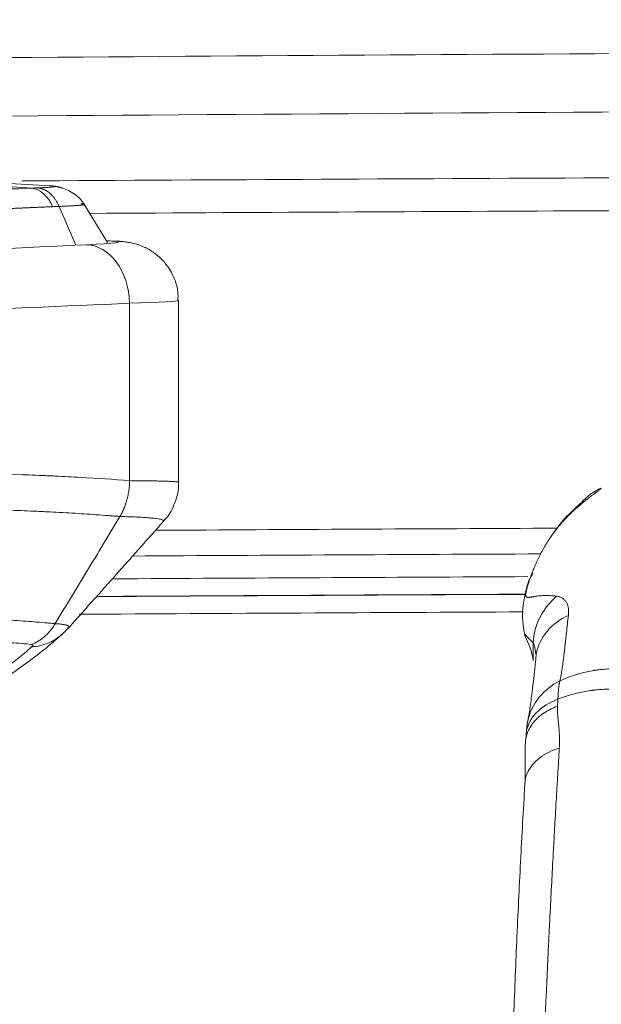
# Model space of a CAD drawing. Header units: millimetres. Extents: x -8 to 594, y 0 to 420.
# Tile 153 of 249: x 212.75 to 217.72, y 322.55 to 330.96. Entities that reach past the tile are written whole.
import ezdxf

# ---------------------------------------------------------------- set-up
doc = ezdxf.new("R2010")
doc.units = ezdxf.units.MM
doc.layers.add('1', color=7, linetype='Continuous', true_color=0xffffff)
doc.styles.add('Calibri', font='txt')
doc.dimstyles.get("Standard").update_dxf_attribs({"dimtxt": 0.18, "dimasz": 0.18, "dimexe": 0.18, "dimexo": 0.0625, "dimgap": 0.09, "dimtad": 0, "dimtih": 1, "dimtoh": 1, "dimdec": 4, "dimzin": 0, "dimdsep": 46, "dimtxsty": 'Standard', "dimcen": 0.09, "dimadec": 0, "dimazin": 0, "dimtfac": 1, "dimtdec": 4, "dimtofl": 0, "dimtmove": 0, "dimatfit": 3, "dimfxl": 0, "dimtolj": 1, "dimtzin": 0, "dimarcsym": 0})

# ---------------------------------------------------------------- blocks, each defined once
blk = doc.blocks.new('_U2')
at = {"layer": '1', "color": 18, "lineweight": 13}
for p, q in [((147.3703, 320.7005), (147.3703, 378.3797)), ((281.8205, 328.5466), (281.8205, 378.3797)), ((147.3703, 376.3797), (189.2994, 376.3797)), ((281.8205, 376.3797), (239.8915, 376.3797))]:
    blk.add_line(p, q, dxfattribs=at)
at = {"layer": '1', "color": 18}
for points in [[(147.3703, 376.3797), (150.8703, 377.3175), (150.8703, 375.4419)], [(281.8205, 376.3797), (278.3206, 375.4419), (278.3205, 377.3175)]]:
    blk.add_solid(points, dxfattribs=at)
at = {"layer": '1', "color": 18, "linetype": 'Continuous', "lineweight": 13, "char_height": 3.5, "attachment_point": 7, "line_spacing_factor": 1.399613, "style": 'Calibri'}
for s, insert in [('\\fCalibri|b0|i0;\\W1.0000;2.7', (190.9849, 373.3826)), ('\\fCalibri|b0|i0;\\W1.0000;LIFT POINT SPAN', (201.1354, 373.3826))]:
    blk.add_mtext(s, dxfattribs=dict(at, insert=insert))

msp = doc.modelspace()

# ---------------------------------------------------------------- linework, layer by layer
at = {"layer": '1', "color": 155, "linetype": 'Continuous', "lineweight": 13}
for p, q in [((212.8559, 329.5191), (211.1662, 329.6348)), ((213.0132, 329.5388), (211.2628, 329.644)), ((213.2353, 329.0304), (213.0909, 329.3627)), ((213.6925, 327.0203), (213.6925, 328.5355)), ((217.1404, 325.6357), (217.1404, 325.4843))]:
    msp.add_line(p, q, dxfattribs=at)
at = {"layer": '1', "color": 155, "linetype": 'Continuous', "lineweight": 18}
for p, q in [((213.5038, 329.0537), (213.3026, 329.3861)), ((214.1109, 327.007), (214.1109, 328.5595)), ((217.7181, 326.9553), (217.7127, 326.9534))]:
    msp.add_line(p, q, dxfattribs=at)
at = {"layer": '1', "color": 155, "linetype": 'Continuous', "lineweight": 13}
for centre, major_axis, ratio, start_param, end_param in [((212.8436, 329.2029), (0.0141, -0.3172), 0.71024, 2.059125, 3.024328), ((206.8316, 329.0608), (9, 0.191), 0.02618, 5.026127, 5.517195), ((212.6003, 329.038), (1, 0.0212), 0.02618, 5.517195, 6.569312), ((213.332, 328.5355), (-0.0242, 0.4994), 0.720675, 4.677471, 6.245418), ((206.8422, 328.5611), (9.5, 0.191), 0.024803, 5.026184, 5.517252), ((212.6109, 328.5383), (1.5, 0.0212), 0.017458, 5.517504, 6.282738), ((217.8139, 326.3232), (0.4024, -0.3749), 0.878947, 2.967886, 3.141361), ((217.6764, 325.6357), (0.4093, 0.3674), 0.945555, 1.541203, 2.382232), ((217.7097, 325.4481), (0.5462, -0.0646), 0.859264, 2.182353, 3.085056), ((217.632, 324.8518), (0.5408, -0.1004), 0.933813, 2.241771, 3.113344), ((217.6276, 324.8103), (0.5487, -0.0378), 0.701105, 2.143544, 3.064794)]:
    msp.add_ellipse(centre, major_axis=major_axis, ratio=ratio, start_param=start_param, end_param=end_param, dxfattribs=at)
at = {"layer": '1', "color": 155, "linetype": 'Continuous', "lineweight": 18}
for centre, major_axis, ratio, start_param, end_param in [((212.9944, 329.2218), (0.0244, 0.3166), 0.959277, 6.137769, 6.301642), ((202.3789, 328.7423), (11.6563, 0.2474), 0.02618, 0.286126, 0.305372), ((213.5701, 328.5661), (-0.0337, -0.4989), 0.959012, 3.129349, 3.234103), ((217.8139, 326.3232), (0.4024, -0.3749), 0.878947, 3.141361, 3.169775)]:
    msp.add_ellipse(centre, major_axis=major_axis, ratio=ratio, start_param=start_param, end_param=end_param, dxfattribs=at)
at = {"layer": '1', "color": 155, "linetype": 'Continuous', "lineweight": 13}
for points, knots in [([(210.891, 330.6196), (213.2223, 330.639), (215.5536, 330.6551), (220.8053, 330.6852), (223.7258, 330.6977), (226.6462, 330.7066)], [0, 0, 0, 0, 0.443913, 0.443913, 1, 1, 1, 1]), ([(212.7737, 329.58), (214.4795, 329.5906), (216.1854, 329.5996), (220.6898, 329.6193), (223.4885, 329.6275), (226.2871, 329.6325)], [0, 0, 0, 0, 0.378701, 0.378701, 1, 1, 1, 1]), ([(212.8559, 329.5191), (212.7089, 329.5125), (212.3991, 329.499), (211.9076, 329.4791), (211.56, 329.4658), (211.3863, 329.4593)], [0, 0, 0, 0, 0.332072, 0.673997, 1, 1, 1, 1]), ([(213.0359, 329.3606), (213.0247, 329.3601), (213.0025, 329.3591), (212.9691, 329.3576), (212.9358, 329.3562), (212.9028, 329.3547), (212.8699, 329.3533), (212.8371, 329.3519), (212.8046, 329.3505), (212.7722, 329.3491), (212.7401, 329.3477), (212.7081, 329.3463), (212.6763, 329.345), (212.6448, 329.3437), (212.6135, 329.3424), (212.5824, 329.3411), (212.5515, 329.3398), (212.5209, 329.3385), (212.4904, 329.3373), (212.4603, 329.336), (212.4304, 329.3348), (212.4007, 329.3336), (212.3713, 329.3324), (212.3421, 329.3312), (212.2989, 329.3295), (212.2415, 329.3272), (212.1696, 329.3243), (212.0975, 329.3214), (212.0255, 329.3186), (211.9534, 329.3158), (211.8813, 329.313), (211.8092, 329.3102), (211.7372, 329.3075), (211.6652, 329.3048), (211.5933, 329.302), (211.5452, 329.3002), (211.5212, 329.2993)], [0, 0, 0, 0, 0.024391, 0.04854, 0.072447, 0.096111, 0.119534, 0.142714, 0.165651, 0.188347, 0.2108, 0.233011, 0.25498, 0.276706, 0.298191, 0.319433, 0.340433, 0.361191, 0.381706, 0.40198, 0.422011, 0.4418, 0.461347, 0.480652, 0.499715, 0.546863, 0.593679, 0.64016, 0.686308, 0.732122, 0.777602, 0.822749, 0.867562, 0.912041, 0.956187, 1, 1, 1, 1]), ([(213.2766, 329.3859), (213.2778, 329.3858), (213.2801, 329.3856), (213.2834, 329.3853), (213.2865, 329.3849), (213.2893, 329.3845), (213.292, 329.3842), (213.2944, 329.3838), (213.2966, 329.3835), (213.2986, 329.3831), (213.3004, 329.3827), (213.3019, 329.3823), (213.3032, 329.3819), (213.3043, 329.3816), (213.3051, 329.3812), (213.3057, 329.3808), (213.3061, 329.3804), (213.3062, 329.38), (213.306, 329.3796), (213.3056, 329.3792), (213.3049, 329.3787), (213.304, 329.3783), (213.3028, 329.3779), (213.3013, 329.3775), (213.2995, 329.377), (213.2975, 329.3766), (213.2952, 329.3762), (213.2927, 329.3757), (213.2898, 329.3753), (213.2867, 329.3749), (213.282, 329.3743), (213.2755, 329.3735), (213.2665, 329.3726), (213.2564, 329.3717), (213.2454, 329.3708), (213.2334, 329.3699), (213.2206, 329.369), (213.2069, 329.3682), (213.1924, 329.3673), (213.1771, 329.3665), (213.1612, 329.3657), (213.1445, 329.3649), (213.1273, 329.3641), (213.1095, 329.3634), (213.0971, 329.3629), (213.0909, 329.3627)], [0, 0, 0, 0, 0.016202, 0.032478, 0.048829, 0.065254, 0.081754, 0.098329, 0.114978, 0.131701, 0.148499, 0.165372, 0.182319, 0.19934, 0.216435, 0.233605, 0.250849, 0.268167, 0.28556, 0.303026, 0.320567, 0.338182, 0.355871, 0.373634, 0.391471, 0.409381, 0.427366, 0.445425, 0.463557, 0.481763, 0.500043, 0.537888, 0.575405, 0.612596, 0.649459, 0.685993, 0.7222, 0.758078, 0.793627, 0.828847, 0.863738, 0.898299, 0.932529, 0.96643, 1, 1, 1, 1]), ([(226.2766, 329.352), (223.4782, 329.347), (220.6799, 329.3387), (216.3724, 329.3199), (214.8633, 329.3121), (213.3542, 329.303)], [0, 0, 0, 0, 0.649654, 0.649654, 1, 1, 1, 1]), ([(209.7791, 327.0203), (209.9641, 327.0309), (210.147, 327.0403), (210.3732, 327.0505), (210.4183, 327.0525), (210.4857, 327.0553), (210.5082, 327.0562), (210.553, 327.058), (210.6649, 327.0624), (210.7757, 327.0662), (211.0397, 327.0745), (211.2129, 327.0787), (211.554, 327.0842), (211.7218, 327.0856), (212.0519, 327.0856), (212.2134, 327.0842), (212.5293, 327.0787), (212.6837, 327.0745), (212.8723, 327.0676), (212.9098, 327.0661), (212.9657, 327.0638), (212.9843, 327.063), (213.0214, 327.0614), (213.1137, 327.0572), (213.2043, 327.0525), (213.4188, 327.0403), (213.5577, 327.0309), (213.6925, 327.0203)], [0, 0, 0, 0, 0.125, 0.125, 0.15625, 0.15625, 0.171875, 0.171875, 0.1875, 0.25, 0.25, 0.375, 0.375, 0.5, 0.5, 0.625, 0.625, 0.75, 0.75, 0.78125, 0.78125, 0.796875, 0.796875, 0.8125, 0.875, 0.875, 1, 1, 1, 1]), ([(213.6926, 327.0203), (213.7155, 327.0201), (213.7377, 327.0199), (213.7643, 327.0196), (213.7696, 327.0196), (213.7801, 327.0195), (213.7955, 327.0194), (213.8105, 327.0192), (213.8397, 327.0189), (213.8767, 327.0185), (213.9266, 327.0176), (213.9562, 327.017), (213.984, 327.0162), (213.9969, 327.0158), (214.0119, 327.0153), (214.0148, 327.0152), (214.0191, 327.015), (214.0205, 327.015), (214.0233, 327.0149), (214.0303, 327.0146), (214.0368, 327.0143), (214.0517, 327.0136), (214.0606, 327.0132), (214.0704, 327.0126), (214.0723, 327.0125), (214.0759, 327.0122), (214.0812, 327.0119), (214.0858, 327.0115), (214.0943, 327.0108), (214.1034, 327.0098), (214.1083, 327.0087), (214.1103, 327.0079), (214.1107, 327.0076), (214.1109, 327.0072), (214.1109, 327.0071), (214.1109, 327.0071)], [0, 0, 0, 0, 0.086112, 0.086112, 0.10764, 0.10764, 0.129168, 0.172224, 0.172224, 0.258337, 0.344449, 0.430561, 0.430561, 0.516673, 0.516673, 0.538202, 0.538202, 0.548966, 0.548966, 0.55973, 0.602786, 0.602786, 0.688898, 0.688898, 0.710426, 0.710426, 0.731954, 0.77501, 0.77501, 0.861122, 0.947235, 0.947235, 0.990291, 0.990291, 1, 1, 1, 1]), ([(213.611, 326.7144), (213.61, 326.7144), (213.6089, 326.7145), (213.6069, 326.7147), (213.6038, 326.7149), (213.5965, 326.7155), (213.5819, 326.7167), (213.5527, 326.719), (213.494, 326.7236), (213.443, 326.7273), (213.3404, 326.7345), (213.2016, 326.7435), (213.0586, 326.7512), (212.968, 326.7556), (212.9499, 326.7564), (212.9134, 326.7581), (212.895, 326.7589), (212.84, 326.7613), (212.803, 326.7628), (212.6172, 326.7698), (212.465, 326.7741), (212.1537, 326.7798), (211.9946, 326.7813), (211.6693, 326.7813), (211.504, 326.7798), (211.1679, 326.7741), (210.9972, 326.7698), (210.7371, 326.7614), (210.6498, 326.7582), (210.5397, 326.7538), (210.5177, 326.7529), (210.4735, 326.7511), (210.4071, 326.7483), (210.3404, 326.7453), (210.2068, 326.739), (210.1171, 326.7345), (209.9819, 326.7273), (209.9142, 326.7236), (209.8348, 326.719), (209.795, 326.7167), (209.7751, 326.7155), (209.7651, 326.7149), (209.7608, 326.7147), (209.758, 326.7145), (209.7566, 326.7144), (209.7551, 326.7144)], [0, 0, 0, 0, 0.000977, 0.000977, 0.001953, 0.003906, 0.007813, 0.015625, 0.03125, 0.0625, 0.0625, 0.125, 0.1875, 0.1875, 0.203125, 0.203125, 0.21875, 0.21875, 0.25, 0.25, 0.375, 0.375, 0.5, 0.5, 0.625, 0.625, 0.75, 0.75, 0.8125, 0.8125, 0.828125, 0.828125, 0.84375, 0.875, 0.875, 0.9375, 0.9375, 0.96875, 0.984375, 0.992188, 0.996094, 0.998047, 0.999023, 0.999023, 1, 1, 1, 1]), ([(213.9839, 326.6737), (213.9842, 326.6741), (213.9845, 326.6745), (213.9848, 326.6751), (213.9849, 326.6753), (213.985, 326.6757), (213.9852, 326.6763), (213.9853, 326.6777), (213.9849, 326.6788), (213.9832, 326.6811), (213.979, 326.684), (213.971, 326.6868), (213.9635, 326.6888), (213.9607, 326.6895), (213.9562, 326.6905), (213.9547, 326.6908), (213.9515, 326.6915), (213.9498, 326.6918), (213.9411, 326.6935), (213.9332, 326.6948), (213.9199, 326.6967), (213.9152, 326.6973), (213.9054, 326.6985), (213.9003, 326.6991), (213.8843, 326.7008), (213.8727, 326.7019), (213.8479, 326.704), (213.8213, 326.7059), (213.7914, 326.7076), (213.7599, 326.7092), (213.7432, 326.7099), (213.717, 326.7109), (213.708, 326.7112), (213.6942, 326.7117), (213.6896, 326.7118), (213.6802, 326.7121), (213.6659, 326.7126), (213.6464, 326.7132), (213.6288, 326.7136), (213.6199, 326.7139), (213.6154, 326.714), (213.6131, 326.7141), (213.612, 326.7141), (213.6115, 326.7141), (213.6112, 326.7141), (213.611, 326.7141), (213.6109, 326.7141)], [0, 0, 0, 0, 0.020168, 0.020168, 0.030375, 0.030375, 0.040581, 0.060995, 0.101821, 0.101821, 0.183474, 0.265126, 0.265126, 0.305952, 0.305952, 0.326366, 0.326366, 0.346779, 0.346779, 0.428431, 0.428431, 0.469258, 0.469258, 0.510084, 0.510084, 0.591737, 0.591737, 0.673389, 0.755042, 0.755042, 0.836695, 0.836695, 0.877521, 0.877521, 0.897934, 0.897934, 0.918347, 0.959174, 0.979587, 0.989793, 0.994897, 0.997448, 0.998724, 0.999362, 0.999362, 1, 1, 1, 1]), ([(209.5924, 325.7989), (209.593, 325.7989), (209.5937, 325.7989), (209.595, 325.799), (209.5969, 325.7992), (209.6014, 325.7995), (209.6103, 325.8001), (209.6282, 325.8013), (209.664, 325.8036), (209.7354, 325.8082), (209.7963, 325.812), (209.9177, 325.8192), (209.9982, 325.8237), (210.238, 325.8361), (210.396, 325.843), (210.6299, 325.8513), (210.7074, 325.8537), (210.794, 325.856), (210.8036, 325.8563), (210.8228, 325.8568), (210.8324, 325.857), (210.8612, 325.8577), (210.9186, 325.8591), (210.9756, 325.8603), (211.0891, 325.8624), (211.239, 325.8644), (211.4597, 325.8655), (211.6764, 325.8644), (211.818, 325.8623), (211.9232, 325.8603), (211.9581, 325.8595), (212.0275, 325.8578), (212.062, 325.8568), (212.1648, 325.8537), (212.2324, 325.8513), (212.4327, 325.843), (212.5628, 325.8361), (212.7524, 325.8237), (212.8148, 325.8192), (212.9069, 325.812), (212.9527, 325.8082), (213.0055, 325.8036), (213.0317, 325.8013), (213.0448, 325.8001), (213.0513, 325.7995), (213.0546, 325.7992), (213.056, 325.799), (213.0569, 325.7989), (213.0574, 325.7989), (213.0578, 325.7989)], [0, 0, 0, 0, 0.000488, 0.000488, 0.000977, 0.001953, 0.003906, 0.007812, 0.015625, 0.03125, 0.0625, 0.0625, 0.125, 0.125, 0.25, 0.25, 0.3125, 0.3125, 0.320312, 0.320312, 0.328125, 0.328125, 0.34375, 0.375, 0.375, 0.4375, 0.5, 0.5625, 0.625, 0.625, 0.65625, 0.65625, 0.6875, 0.6875, 0.75, 0.75, 0.875, 0.875, 0.9375, 0.9375, 0.96875, 0.984375, 0.992188, 0.996094, 0.998047, 0.999023, 0.999512, 0.999512, 1, 1, 1, 1]), ([(213.0579, 325.7989), (213.058, 325.7989), (213.0581, 325.7989), (213.0583, 325.7989), (213.0586, 325.7989), (213.0593, 325.7988), (213.0607, 325.7987), (213.0634, 325.7986), (213.0689, 325.7982), (213.0734, 325.7979), (213.0823, 325.7973), (213.088, 325.7968), (213.1042, 325.7952), (213.1141, 325.7939), (213.1241, 325.7923), (213.1252, 325.7922), (213.1274, 325.7918), (213.1284, 325.7916), (213.1316, 325.791), (213.1336, 325.7906), (213.1395, 325.7895), (213.1467, 325.7878), (213.1529, 325.786), (213.1585, 325.7841), (213.161, 325.7831), (213.1643, 325.7816), (213.1654, 325.7811), (213.1673, 325.7801), (213.1682, 325.7796), (213.1707, 325.7779), (213.172, 325.7768), (213.1752, 325.7735), (213.1761, 325.7711), (213.1758, 325.7674), (213.1754, 325.7662), (213.1745, 325.7645), (213.1743, 325.7642), (213.1739, 325.7636), (213.1734, 325.7628), (213.1728, 325.7621), (213.1724, 325.7617)], [0, 0, 0, 0, 0.001131, 0.001131, 0.002261, 0.004522, 0.009044, 0.018088, 0.036177, 0.072354, 0.072354, 0.144707, 0.144707, 0.289415, 0.289415, 0.307503, 0.307503, 0.325591, 0.325591, 0.361768, 0.361768, 0.434122, 0.506476, 0.506476, 0.578829, 0.578829, 0.615006, 0.615006, 0.651183, 0.651183, 0.723537, 0.723537, 0.868244, 0.868244, 0.940598, 0.940598, 0.958686, 0.958686, 0.976774, 1, 1, 1, 1]), ([(212.8547, 325.6213), (212.7975, 325.6267), (212.6813, 325.6369), (212.5616, 325.6457), (212.3794, 325.6579), (212.2546, 325.6647), (212.0622, 325.6729), (211.9972, 325.6752), (211.8984, 325.6783), (211.8653, 325.6792), (211.7986, 325.681), (211.7651, 325.6817), (211.5967, 325.6851), (211.3218, 325.6879), (211.0363, 325.6852), (210.8545, 325.6818), (210.7998, 325.6807), (210.7446, 325.6793), (210.7077, 325.6784), (210.6893, 325.6779), (210.5968, 325.6754), (210.5223, 325.673), (210.2975, 325.6649), (210.1457, 325.6581), (209.9151, 325.6459), (209.7605, 325.6372), (209.6039, 325.627), (209.5251, 325.6216)], [0, 0, 0, 0, 0.0625, 0.125, 0.125, 0.25, 0.25, 0.3125, 0.3125, 0.34375, 0.34375, 0.375, 0.375, 0.5, 0.625, 0.625, 0.65625, 0.671875, 0.671875, 0.6875, 0.6875, 0.75, 0.75, 0.875, 0.875, 0.9375, 1, 1, 1, 1]), ([(211.5505, 324.7767), (211.6214, 324.8114), (211.7591, 324.8807), (211.9535, 324.9845), (212.0749, 325.0536), (212.1629, 325.1054), (212.1918, 325.1227), (212.2343, 325.1485), (212.2483, 325.1572), (212.2761, 325.1744), (212.2899, 325.183), (212.358, 325.226), (212.4104, 325.2603), (212.4858, 325.3117), (212.5104, 325.3288), (212.5465, 325.3544), (212.5584, 325.363), (212.5819, 325.38), (212.5936, 325.3885), (212.651, 325.4311), (212.7385, 325.4989), (212.8171, 325.5662), (212.8542, 325.5997)], [0, 0, 0, 0, 0.125, 0.25, 0.375, 0.375, 0.4375, 0.4375, 0.46875, 0.46875, 0.5, 0.5, 0.625, 0.625, 0.6875, 0.6875, 0.71875, 0.71875, 0.75, 0.75, 0.875, 1, 1, 1, 1]), ([(212.8531, 325.5997), (212.8561, 325.6018), (212.8591, 325.604), (212.8625, 325.6065), (212.8629, 325.6067), (212.8637, 325.6073), (212.864, 325.6075), (212.865, 325.6083), (212.8656, 325.6089), (212.8663, 325.6097), (212.8665, 325.6099), (212.8669, 325.6104), (212.8671, 325.6107), (212.8676, 325.6114), (212.8681, 325.6124), (212.8682, 325.6134), (212.8682, 325.6143), (212.8681, 325.6148), (212.8678, 325.6154), (212.8677, 325.6157), (212.8674, 325.6161), (212.8672, 325.6163), (212.8666, 325.6169), (212.8662, 325.6173), (212.865, 325.618), (212.8644, 325.6184), (212.8632, 325.6189), (212.8628, 325.6191), (212.862, 325.6194), (212.8615, 325.6195), (212.8601, 325.62), (212.8591, 325.6202), (212.8569, 325.6207), (212.8557, 325.621), (212.8545, 325.6212)], [0, 0, 0, 0, 0.25, 0.25, 0.28125, 0.28125, 0.3125, 0.3125, 0.375, 0.375, 0.40625, 0.40625, 0.4375, 0.4375, 0.5, 0.5625, 0.5625, 0.625, 0.625, 0.65625, 0.65625, 0.6875, 0.6875, 0.75, 0.75, 0.8125, 0.8125, 0.84375, 0.84375, 0.875, 0.875, 0.9375, 0.9375, 1, 1, 1, 1]), ([(217.3692, 325.3097), (217.3697, 325.3122), (217.3704, 325.3159), (217.3712, 325.3198), (217.3715, 325.3214), (217.3715, 325.3218), (217.3716, 325.3219), (217.3716, 325.322), (217.3716, 325.3222), (217.3717, 325.3224), (217.3718, 325.3231), (217.3719, 325.3237), (217.372, 325.3243)], [0, 0, 0, 0, 0.5, 0.75, 0.8125, 0.828125, 0.828125, 0.84375, 0.84375, 0.875, 0.875, 1, 1, 1, 1]), ([(217.3484, 325.0937), (217.3488, 325.0995), (217.3491, 325.1052), (217.3505, 325.1254), (217.3515, 325.1397), (217.3525, 325.1541)], [0, 0, 0, 0, 0.284785, 0.284785, 1, 1, 1, 1]), ([(217.3641, 324.7359), (217.3046, 324.7175), (217.2458, 324.6898), (217.1481, 324.6162), (217.1099, 324.5702), (217.0783, 324.4942), (217.0723, 324.4671), (217.0709, 324.4401)], [0, 0, 0, 0, 0.396412, 0.396412, 0.792825, 0.792825, 1, 1, 1, 1])]:
    msp.add_open_spline(points, degree=3, knots=knots, dxfattribs=at)
for points in [[(226.6477, 330.2073), (221.5057, 330.1916), (216.3637, 330.165), (211.2218, 330.123)], [(213.9134, 326.5964), (215.0596, 326.6031), (216.2058, 326.609), (217.352, 326.6142)], [(217.2055, 326.3948), (216.0429, 326.3894), (214.8803, 326.3834), (213.7177, 326.3766)], [(213.5444, 326.1818), (214.7279, 326.1888), (215.9114, 326.195), (217.0949, 326.2005)], [(213.4099, 326.0299), (214.6314, 326.0371), (215.853, 326.0436), (217.0745, 326.0493)], [(217.0745, 326.0505), (215.8531, 326.0448), (214.6317, 326.0384), (213.4103, 326.0311)], [(217.0577, 325.8993), (215.7927, 325.8934), (214.5277, 325.8867), (213.2627, 325.8791)]]:
    msp.add_open_spline(points, degree=3, dxfattribs=at)
at = {"layer": '1', "color": 155, "linetype": 'Continuous', "lineweight": 18}
for points, degree in [([(212.9102, 329.5213), (212.9008, 329.521), (212.8823, 329.5203), (212.8646, 329.5195), (212.8559, 329.5191)], 3), ([(213.0335, 329.5368), (213.0411, 329.5359), (213.0516, 329.5342), (213.0525, 329.5315), (213.0382, 329.5288), (213.0093, 329.5261), (212.9667, 329.5236), (212.9302, 329.522), (212.9102, 329.5213)], 3), ([(213.0132, 329.5388), (213.0154, 329.5386), (213.0198, 329.5382), (213.0266, 329.5376), (213.0312, 329.5371), (213.0335, 329.5368)], 3), ([(213.0501, 329.5355), (213.0186, 329.5384)], 1), ([(213.0909, 329.3627), (213.0814, 329.3624), (213.0627, 329.3617), (213.0447, 329.361), (213.0359, 329.3606)], 3), ([(213.6925, 327.0203), (213.6925, 327.0203), (213.6926, 327.0203), (213.6926, 327.0203)], 3), ([(213.6109, 326.7142), (213.0579, 325.7989)], 1), ([(213.1662, 325.7553), (213.9942, 326.6854)], 1), ([(217.4027, 326.6884), (217.3211, 326.5908), (217.2611, 326.4947)], 2), ([(217.1364, 326.2327), (217.1317, 326.2182), (217.1275, 326.2038)], 2), ([(212.8547, 325.6213), (212.9327, 325.6487), (213.0054, 325.7122), (213.0578, 325.7989)], 3), ([(217.07, 325.7085), (217.0681, 325.7167), (217.0664, 325.7245), (217.0647, 325.7317)], 3), ([(217.0666, 325.7122), (217.072, 325.6904)], 1), ([(217.0941, 324.9663), (217.0872, 324.9313), (217.0825, 324.8774)], 2), ([(217.0825, 324.8774), (217.0785, 324.8196)], 1)]:
    msp.add_open_spline(points, degree=degree, dxfattribs=at)
at = {"layer": '1', "color": 155, "linetype": 'Continuous', "lineweight": 13}
msp.add_rational_spline([(213.0909, 329.3627), (213.0516, 329.4554), (212.9863, 329.5127), (212.9102, 329.5213)], [1.06117473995, 0.979608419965, 0.979608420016, 1.0611747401], degree=3, dxfattribs=at)
at = {"layer": '1', "color": 155, "linetype": 'Continuous', "lineweight": 18}
for points, weights, degree in [([(213.1167, 329.5201), (213.0896, 329.5298), (213.0617, 329.5353), (213.0335, 329.5368)], [1.0108866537, 1.02091532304, 1.03787271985, 1.06175884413], 3), ([(217.3484, 325.0937), (217.088, 324.9979), (217.0749, 324.7892)], [1, 0.866611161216, 0.976223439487], 2)]:
    msp.add_rational_spline(points, weights, degree=degree, dxfattribs=at)
for points, knots in [([(213.3071, 329.3785), (213.2975, 329.3947), (213.2745, 329.4252), (213.2287, 329.4661), (213.1738, 329.4993), (213.1328, 329.5152), (213.1114, 329.5217)], [0, 0, 0, 0, 0.255599, 0.509562, 0.758744, 1, 1, 1, 1]), ([(214.1043, 328.5587), (214.1072, 328.5843), (214.1089, 328.6616), (214.0667, 328.7795), (213.9921, 328.8913), (213.9064, 328.9678), (213.8219, 329.0164), (213.748, 329.0429), (213.6935, 329.0549), (213.6511, 329.0611), (213.625, 329.0634), (213.6076, 329.0647), (213.6038, 329.0649)], [0, 0, 0, 0, 0.08341, 0.257087, 0.401664, 0.526853, 0.635223, 0.727081, 0.798002, 0.864753, 0.970005, 1, 1, 1, 1]), ([(213.6926, 327.0203), (213.6927, 327.0202), (213.6927, 327.0201), (213.6928, 327.0199), (213.6928, 327.0198), (213.6929, 327.0195), (213.6929, 327.0193), (213.693, 327.0187), (213.693, 327.0182), (213.6931, 327.0169), (213.6931, 327.0161), (213.6932, 327.0135), (213.6931, 327.0118), (213.6931, 327.0083), (213.693, 327.0066), (213.6929, 327.0031), (213.6929, 327.0014), (213.6926, 326.9963), (213.6925, 326.9928), (213.692, 326.9859), (213.6918, 326.9825), (213.6909, 326.9722), (213.6903, 326.9653), (213.6887, 326.9516), (213.6879, 326.9448), (213.6859, 326.9312), (213.6848, 326.9244), (213.6831, 326.9143), (213.6824, 326.911), (213.6812, 326.9042), (213.6805, 326.9009), (213.677, 326.8842), (213.6739, 326.871), (213.6668, 326.8449), (213.6629, 326.8321), (213.6544, 326.8071), (213.6452, 326.7826), (213.6346, 326.7592), (213.6233, 326.7363), (213.6173, 326.7251), (213.6109, 326.7142)], [0, 0, 0, 0, 0.000977, 0.000977, 0.001953, 0.001953, 0.003906, 0.003906, 0.007813, 0.007813, 0.015625, 0.015625, 0.03125, 0.03125, 0.046875, 0.046875, 0.0625, 0.0625, 0.09375, 0.09375, 0.125, 0.125, 0.1875, 0.1875, 0.25, 0.25, 0.3125, 0.3125, 0.34375, 0.34375, 0.375, 0.375, 0.5, 0.5, 0.625, 0.625, 0.75, 0.875, 0.875, 1, 1, 1, 1]), ([(213.9795, 326.6744), (213.9878, 326.6816), (214.034, 326.7244), (214.0836, 326.8337), (214.1177, 326.944), (214.1096, 327.0023), (214.1089, 327.0068)], [0, 0, 0, 0, 0.089677, 0.517207, 0.962765, 1, 1, 1, 1]), ([(217.4746, 326.7537), (217.4843, 326.7628), (217.5033, 326.7802), (217.5307, 326.8042), (217.5569, 326.8262), (217.5816, 326.8463), (217.6048, 326.8647), (217.6192, 326.8758), (217.6296, 326.8837), (217.633, 326.8862), (217.6371, 326.8893), (217.6379, 326.89), (217.6396, 326.8912), (217.642, 326.893), (217.6507, 326.8996), (217.6639, 326.9094), (217.6793, 326.9209), (217.6923, 326.9306), (217.703, 326.9388), (217.7113, 326.9454), (217.7151, 326.9487), (217.7168, 326.9503), (217.7169, 326.9505), (217.7173, 326.9508), (217.7178, 326.9513), (217.7188, 326.9524), (217.7194, 326.9531), (217.7203, 326.9544), (217.7207, 326.9556), (217.7193, 326.9556), (217.7181, 326.9553)], [0, 0, 0, 0, 0.0625, 0.125, 0.1875, 0.25, 0.3125, 0.375, 0.375, 0.40625, 0.40625, 0.414063, 0.414063, 0.421875, 0.4375, 0.5, 0.5625, 0.625, 0.6875, 0.75, 0.8125, 0.8125, 0.820313, 0.820313, 0.828125, 0.84375, 0.875, 0.875, 0.9375, 1, 1, 1, 1]), ([(217.7126, 326.9534), (217.6781, 326.9361), (217.6208, 326.8998), (217.5708, 326.8532), (217.5506, 326.831)], [0, 0, 0, 0, 0.556629, 1, 1, 1, 1]), ([(217.5692, 326.8491), (217.5693, 326.8491), (217.5641, 326.8441), (217.5213, 326.807), (217.464, 326.7505), (217.4116, 326.6982)], [0, 0, 0, 0, 0.163559, 0.428133, 1, 1, 1, 1]), ([(217.3413, 326.0334), (217.3183, 326.0363), (217.2967, 326.038), (217.2664, 326.039), (217.2567, 326.0392), (217.2379, 326.039), (217.2289, 326.0387), (217.2115, 326.0378), (217.2032, 326.0372), (217.1872, 326.0357), (217.1796, 326.0348), (217.1652, 326.0329), (217.1583, 326.0318), (217.1486, 326.0303), (217.1423, 326.0292), (217.1335, 326.0277), (217.1252, 326.0262), (217.1176, 326.0249), (217.1106, 326.0238), (217.1042, 326.0231), (217.1003, 326.0229), (217.0976, 326.0229), (217.0963, 326.0229), (217.0951, 326.023), (217.0942, 326.023), (217.0938, 326.0231), (217.0919, 326.0233), (217.0889, 326.0239), (217.0865, 326.025), (217.0832, 326.0271), (217.0814, 326.0291), (217.0796, 326.0334), (217.0789, 326.0358), (217.0783, 326.0392), (217.0782, 326.041), (217.0781, 326.0418), (217.0781, 326.0424), (217.078, 326.0449), (217.078, 326.0478), (217.0783, 326.0533), (217.0786, 326.0563), (217.0795, 326.0629), (217.08, 326.0665), (217.0811, 326.0722), (217.0815, 326.0746), (217.082, 326.0772), (217.0823, 326.0782), (217.0824, 326.0787), (217.0827, 326.0803), (217.0838, 326.0856), (217.0852, 326.0914), (217.0876, 326.1009), (217.0889, 326.106), (217.0917, 326.1165), (217.0933, 326.1219), (217.0966, 326.1333), (217.0984, 326.1391), (217.1041, 326.1573), (217.1083, 326.1701), (217.1141, 326.1869), (217.1153, 326.1902), (217.1177, 326.1971), (217.1214, 326.2074), (217.128, 326.2249), (217.1364, 326.2465), (217.1453, 326.2685), (217.1548, 326.2909), (217.1648, 326.3135), (217.1754, 326.3363), (217.1865, 326.3592), (217.198, 326.3822), (217.2061, 326.3976), (217.2185, 326.4207), (217.2271, 326.436), (217.2449, 326.4667), (217.2542, 326.482), (217.2735, 326.5123), (217.2834, 326.5275), (217.3041, 326.5574), (217.3147, 326.5723), (217.3313, 326.5944), (217.3397, 326.6053), (217.3483, 326.6162), (217.3541, 326.6235), (217.357, 326.6271), (217.3716, 326.645), (217.3837, 326.6592), (217.4085, 326.687), (217.4212, 326.7007), (217.4474, 326.7276), (217.4608, 326.7408), (217.4746, 326.7537)], [0, 0, 0, 0, 0.0625, 0.0625, 0.09375, 0.09375, 0.125, 0.125, 0.15625, 0.15625, 0.1875, 0.1875, 0.21875, 0.21875, 0.234375, 0.25, 0.265625, 0.28125, 0.296875, 0.3125, 0.328125, 0.328125, 0.335937, 0.339844, 0.339844, 0.34375, 0.34375, 0.359375, 0.375, 0.375, 0.40625, 0.40625, 0.421875, 0.429687, 0.433594, 0.435547, 0.435547, 0.4375, 0.453125, 0.453125, 0.46875, 0.46875, 0.484375, 0.484375, 0.492187, 0.494141, 0.494141, 0.496094, 0.496094, 0.5, 0.515625, 0.515625, 0.53125, 0.53125, 0.546875, 0.546875, 0.5625, 0.5625, 0.59375, 0.59375, 0.601562, 0.601562, 0.609375, 0.625, 0.640625, 0.65625, 0.671875, 0.6875, 0.703125, 0.71875, 0.734375, 0.75, 0.75, 0.78125, 0.78125, 0.8125, 0.8125, 0.84375, 0.84375, 0.875, 0.875, 0.890625, 0.898437, 0.898437, 0.90625, 0.90625, 0.9375, 0.9375, 0.96875, 0.96875, 1, 1, 1, 1]), ([(217.0647, 325.7317), (217.0465, 325.8117), (217.0461, 325.8869), (217.0592, 325.987), (217.0654, 326.0183), (217.0775, 326.0758), (217.0834, 326.102), (217.0986, 326.1569), (217.1091, 326.184), (217.1241, 326.208)], [0, 0, 0, 0, 0.378644, 0.378644, 0.567967, 0.567967, 0.757289, 0.757289, 1, 1, 1, 1]), ([(217.4416, 325.8695), (217.4429, 325.8806), (217.4436, 325.8914), (217.4435, 325.9069), (217.4433, 325.9119), (217.4427, 325.9193), (217.4424, 325.923), (217.4419, 325.9272), (217.4416, 325.929), (217.4414, 325.9302), (217.4413, 325.9307), (217.4405, 325.936), (217.4387, 325.9452), (217.4349, 325.9581), (217.4301, 325.9701), (217.4242, 325.9813), (217.4173, 325.9915), (217.4094, 326.0009), (217.4034, 326.0064), (217.3987, 326.0103), (217.3966, 326.0119), (217.3945, 326.0134), (217.3937, 326.014), (217.3933, 326.0143), (217.392, 326.0152), (217.3877, 326.018), (217.3794, 326.0226), (217.3676, 326.0276), (217.3549, 326.0313), (217.3459, 326.0329), (217.3413, 326.0334)], [0, 0, 0, 0, 0.125, 0.125, 0.1875, 0.1875, 0.21875, 0.234375, 0.242187, 0.242187, 0.25, 0.25, 0.3125, 0.375, 0.4375, 0.5, 0.5625, 0.625, 0.6875, 0.6875, 0.71875, 0.726562, 0.726562, 0.734375, 0.734375, 0.75, 0.8125, 0.875, 0.9375, 1, 1, 1, 1]), ([(217.372, 325.3243), (217.3721, 325.3244), (217.3721, 325.3245), (217.3721, 325.3248), (217.3722, 325.3251), (217.3723, 325.3255), (217.3723, 325.3258), (217.3723, 325.3259), (217.3724, 325.326), (217.3724, 325.3261), (217.3724, 325.3263), (217.3725, 325.3266), (217.3728, 325.328), (217.3734, 325.3313), (217.3748, 325.3384), (217.3775, 325.353), (217.3798, 325.3661), (217.3829, 325.3842), (217.3844, 325.3935), (217.3875, 325.4127), (217.389, 325.4226), (217.3935, 325.4529), (217.3964, 325.4742), (217.4023, 325.5188), (217.4052, 325.5422), (217.4094, 325.5787), (217.4115, 325.5974), (217.414, 325.6198), (217.415, 325.6296), (217.4154, 325.6337), (217.4155, 325.6345), (217.4157, 325.6361), (217.4158, 325.637), (217.4159, 325.6386), (217.4161, 325.6396), (217.4162, 325.6407), (217.4162, 325.641), (217.4162, 325.6411), (217.4162, 325.6413), (217.4163, 325.6418), (217.4165, 325.644), (217.4167, 325.646), (217.4169, 325.6481), (217.417, 325.6485), (217.4171, 325.6493), (217.4171, 325.6497), (217.4172, 325.6509), (217.4177, 325.655), (217.4188, 325.6657), (217.4212, 325.6884), (217.4289, 325.7593), (217.4359, 325.8213), (217.4416, 325.8695)], [0, 0, 0, 0, 0.000977, 0.000977, 0.001953, 0.003906, 0.003906, 0.004395, 0.004395, 0.004883, 0.004883, 0.005859, 0.007813, 0.015625, 0.03125, 0.0625, 0.125, 0.125, 0.1875, 0.1875, 0.25, 0.25, 0.375, 0.375, 0.5, 0.5, 0.5625, 0.59375, 0.609375, 0.609375, 0.613281, 0.613281, 0.617188, 0.617188, 0.621094, 0.62207, 0.62207, 0.622559, 0.622559, 0.623047, 0.625, 0.632813, 0.632813, 0.634766, 0.634766, 0.636719, 0.636719, 0.640625, 0.65625, 0.6875, 0.75, 1, 1, 1, 1]), ([(213.0758, 325.6763), (213.0773, 325.6775), (213.0806, 325.6798), (213.0839, 325.6822), (213.0857, 325.6835), (213.0858, 325.6836), (213.0858, 325.6836), (213.0858, 325.6836), (213.1188, 325.7072), (213.1414, 325.7304), (213.1688, 325.764)], [0, 0, 0, 0, 0.093622, 0.198086, 0.203799, 0.204153, 0.204175, 0.204176, 0.204179, 1, 1, 1, 1]), ([(213.1724, 325.7617), (213.1722, 325.7614), (213.1719, 325.7612), (213.1704, 325.7597), (213.1689, 325.7583), (213.1661, 325.7563), (213.1646, 325.7553), (213.1627, 325.7541), (213.1616, 325.7535), (213.1611, 325.7532), (213.1609, 325.7531), (213.1607, 325.753), (213.1607, 325.753), (213.1606, 325.753), (213.1606, 325.7529)], [0, 0, 0, 0, 0.082148, 0.082148, 0.541074, 0.541074, 0.770537, 0.885268, 0.942634, 0.971317, 0.985659, 0.992829, 0.992829, 1, 1, 1, 1]), ([(211.7025, 324.8127), (211.7677, 324.8439), (211.9848, 324.9507), (212.3282, 325.1408), (212.6989, 325.375), (212.9619, 325.5716), (213.0814, 325.6775), (213.1116, 325.7055)], [0, 0, 0, 0, 0.11011, 0.374982, 0.636941, 0.903088, 1, 1, 1, 1]), ([(213.1126, 325.7045), (213.1003, 325.6938), (213.0715, 325.672), (213.0237, 325.6438), (212.9693, 325.6213), (212.9123, 325.6056), (212.8728, 325.6017), (212.8531, 325.5997)], [0, 0, 0, 0, 0.173335, 0.379912, 0.586543, 0.793237, 1, 1, 1, 1]), ([(217.1404, 325.4843), (217.1305, 325.552), (217.1149, 325.5943), (217.0888, 325.6563), (217.0779, 325.677), (217.07, 325.7085)], [0, 0, 0, 0, 0.5, 0.5, 1, 1, 1, 1]), ([(217.07, 325.7085), (217.0744, 325.7033), (217.0791, 325.6979), (217.0894, 325.6867), (217.0949, 325.6809), (217.1067, 325.6689), (217.1129, 325.6627), (217.1261, 325.6496), (217.1331, 325.6428), (217.1404, 325.6357)], [0, 0, 0, 0, 0.25, 0.25, 0.5, 0.5, 0.75, 0.75, 1, 1, 1, 1]), ([(217.1404, 325.6357), (217.1418, 325.6331), (217.1432, 325.6304), (217.1457, 325.6247), (217.1469, 325.6217), (217.1491, 325.6156), (217.1502, 325.6124), (217.1521, 325.6058), (217.1539, 325.5991), (217.1563, 325.5885), (217.1582, 325.5774), (217.1599, 325.5659), (217.1607, 325.558), (217.1615, 325.5501), (217.1618, 325.5462), (217.1621, 325.5422)], [0, 0, 0, 0, 0.111607, 0.111607, 0.223214, 0.223214, 0.334821, 0.334821, 0.446429, 0.558036, 0.669643, 0.78125, 0.892857, 0.892857, 1, 1, 1, 1]), ([(217.1675, 325.5391), (217.1559, 325.4192), (217.1381, 325.2589), (217.1134, 325.071), (217.1007, 324.9986), (217.0941, 324.9663)], [0, 0, 0, 0, 0.506135, 0.751239, 1, 1, 1, 1]), ([(218.2891, 325.3232), (218.2707, 325.3309), (218.2337, 325.3454), (218.1773, 325.3641), (218.12, 325.3799), (218.0618, 325.3927), (218.0224, 325.3993), (217.9976, 325.4028), (217.9927, 325.4034), (217.9852, 325.4044), (217.9827, 325.4047), (217.9777, 325.4053), (217.9653, 325.4068), (217.9528, 325.408), (217.923, 325.4107), (217.8832, 325.4132), (217.8237, 325.4138), (217.7644, 325.4114), (217.7249, 325.4077), (217.6954, 325.4042), (217.6855, 325.4029), (217.6732, 325.4011), (217.6708, 325.4007), (217.6659, 325.4), (217.6585, 325.3988), (217.6317, 325.3944), (217.5883, 325.3857), (217.5317, 325.3711), (217.4763, 325.3537), (217.422, 325.3334), (217.3867, 325.3179), (217.3692, 325.3097)], [0, 0, 0, 0, 0.0625, 0.125, 0.1875, 0.25, 0.3125, 0.3125, 0.328125, 0.328125, 0.335937, 0.335937, 0.34375, 0.375, 0.375, 0.4375, 0.5, 0.5625, 0.625, 0.625, 0.65625, 0.65625, 0.664062, 0.664062, 0.671875, 0.6875, 0.75, 0.8125, 0.875, 0.9375, 1, 1, 1, 1]), ([(217.3525, 325.1541), (217.3526, 325.1625), (217.353, 325.1788), (217.3541, 325.2019), (217.3556, 325.2235), (217.3575, 325.2437), (217.3598, 325.2625), (217.3616, 325.2741), (217.3628, 325.281), (217.363, 325.2824), (217.3636, 325.2851), (217.3638, 325.2864), (217.3646, 325.2904), (217.3662, 325.2981), (217.368, 325.3052), (217.3692, 325.3097)], [0, 0, 0, 0, 0.125, 0.25, 0.375, 0.5, 0.625, 0.75, 0.75, 0.78125, 0.78125, 0.8125, 0.8125, 0.875, 1, 1, 1, 1]), ([(217.3525, 325.1541), (217.3698, 325.1609), (217.4049, 325.1738), (217.4588, 325.1907), (217.5139, 325.2053), (217.5703, 325.2174), (217.6087, 325.2238), (217.633, 325.2273), (217.6403, 325.2284), (217.6476, 325.2293), (217.6525, 325.2299), (217.655, 325.2303), (217.6673, 325.2318), (217.6771, 325.2328), (217.7066, 325.2358), (217.7459, 325.2388), (217.8052, 325.2409), (217.8647, 325.2403), (217.9045, 325.2382), (217.9344, 325.236), (217.9469, 325.235), (217.9594, 325.2338), (217.9644, 325.2333), (217.9669, 325.233), (217.9743, 325.2322), (217.9992, 325.2294), (218.0436, 325.2232), (218.102, 325.2125), (218.1596, 325.1994), (218.2163, 325.1838), (218.2536, 325.1717), (218.2721, 325.1653)], [0, 0, 0, 0, 0.0625, 0.125, 0.1875, 0.25, 0.3125, 0.3125, 0.328125, 0.335937, 0.335937, 0.34375, 0.34375, 0.375, 0.375, 0.4375, 0.5, 0.5625, 0.625, 0.625, 0.65625, 0.664062, 0.664062, 0.671875, 0.671875, 0.6875, 0.75, 0.8125, 0.875, 0.9375, 1, 1, 1, 1]), ([(217.3641, 324.7359), (217.3646, 324.7439), (217.3654, 324.7598), (217.3659, 324.7833), (217.366, 324.8065), (217.3655, 324.8295), (217.3646, 324.8521), (217.3632, 324.8746), (217.3615, 324.8968), (217.3596, 324.9188), (217.3581, 324.9334), (217.3567, 324.9479), (217.3559, 324.9552), (217.3544, 324.9696), (217.3537, 324.9768), (217.3522, 324.9912), (217.3516, 324.9984), (217.3503, 325.0129), (217.3497, 325.0201), (217.3487, 325.0346), (217.3483, 325.0418), (217.3477, 325.0564), (217.3475, 325.0638), (217.3476, 325.0749), (217.3477, 325.0786), (217.3479, 325.0861), (217.3481, 325.0899), (217.3484, 325.0937)], [0, 0, 0, 0, 0.0625, 0.125, 0.1875, 0.25, 0.3125, 0.375, 0.4375, 0.5, 0.5625, 0.5625, 0.625, 0.625, 0.6875, 0.6875, 0.75, 0.75, 0.8125, 0.8125, 0.875, 0.875, 0.9375, 0.9375, 0.96875, 0.96875, 1, 1, 1, 1]), ([(217.0749, 324.7893), (217.0749, 324.7893), (217.0749, 324.7893), (217.0749, 324.7893), (217.0749, 324.7893), (217.0749, 324.7893), (217.0749, 324.7893), (217.0749, 324.7893), (217.0749, 324.7893), (217.0749, 324.7893), (217.0749, 324.7893), (217.0749, 324.7893), (217.0749, 324.7893), (217.0749, 324.7893), (217.0749, 324.7893), (217.0749, 324.7894), (217.0749, 324.7893), (217.0735, 324.7688), (217.072, 324.7314), (217.0717, 324.6617), (217.0731, 324.6), (217.0737, 324.5482), (217.0735, 324.4984), (217.0722, 324.4636), (217.0709, 324.4422)], [0, 0, 0, 0, 0.000003, 0.000006, 0.00001, 0.000014, 0.000017, 0.00002, 0.000024, 0.000026, 0.000028, 0.00003, 0.000032, 0.000035, 0.000036, 0.000038, 0.00004, 0.000042, 0.117184, 0.311623, 0.509694, 0.657653, 0.78677, 1, 1, 1, 1]), ([(217.1847, 320.5635), (217.185, 320.5875), (217.1854, 320.6115), (217.1859, 320.6475), (217.1861, 320.6595), (217.1865, 320.6835), (217.1867, 320.6955), (217.1878, 320.7554), (217.1887, 320.8032), (217.1908, 320.8988), (217.1919, 320.9464), (217.1942, 321.0416), (217.1954, 321.0891), (217.1971, 321.1484), (217.1976, 321.1662), (217.1981, 321.1839), (217.1984, 321.1957), (217.1986, 321.2017), (217.1994, 321.2312), (217.2015, 321.3021), (217.2037, 321.3727), (217.2082, 321.5133), (217.2113, 321.6065), (217.2179, 321.7918), (217.2213, 321.8838), (217.2284, 322.0667), (217.232, 322.1576), (217.2395, 322.3382), (217.2433, 322.4279), (217.2511, 322.6062), (217.259, 322.7832), (217.2673, 322.9579), (217.2725, 323.0664), (217.2741, 323.0989), (217.2757, 323.1313), (217.2765, 323.1474), (217.2767, 323.1528), (217.2773, 323.1636), (217.2796, 323.2121), (217.282, 323.2603), (217.2885, 323.388), (217.2971, 323.5565), (217.3059, 323.7213), (217.3126, 323.8435), (217.3148, 323.884), (217.3193, 323.9646), (217.3215, 324.0046), (217.3282, 324.124), (217.3372, 324.2814), (217.3462, 324.4351), (217.3552, 324.5869), (217.3597, 324.6619), (217.3641, 324.7359)], [0, 0, 0, 0, 0.015625, 0.015625, 0.023437, 0.023437, 0.03125, 0.03125, 0.0625, 0.0625, 0.09375, 0.09375, 0.125, 0.125, 0.132812, 0.136719, 0.136719, 0.140625, 0.140625, 0.15625, 0.1875, 0.1875, 0.25, 0.25, 0.3125, 0.3125, 0.375, 0.375, 0.4375, 0.4375, 0.5, 0.5625, 0.5625, 0.578125, 0.585937, 0.585937, 0.589844, 0.589844, 0.59375, 0.625, 0.625, 0.6875, 0.75, 0.75, 0.78125, 0.78125, 0.8125, 0.8125, 0.875, 0.9375, 0.9375, 1, 1, 1, 1]), ([(217.0721, 324.4621), (217.0592, 324.25), (217.035, 323.8199), (217.0021, 323.142), (216.9764, 322.5134), (216.9562, 321.9452), (216.9404, 321.4431), (216.926, 320.9489), (216.922, 320.6237), (216.921, 320.4627)], [0, 0, 0, 0, 0.184082, 0.360567, 0.530332, 0.652565, 0.77111, 0.886784, 1, 1, 1, 1])]:
    msp.add_open_spline(points, degree=3, knots=knots, dxfattribs=at)

# ---------------------------------------------------------------- dimensions: what is measured, and where the dimension line sits
at = {"layer": '1', "color": 18, "linetype": 'Continuous', "lineweight": 13}
dim = msp.add_linear_dim(base=(281.8205, 376.3797), p1=(147.3703, 320.7005), p2=(281.8205, 327.0466), text=' <> \\fCalibri|b0|i0;\\C18;{\\H1.00x;\\fCalibri|b0|i0;LIFT POINT SPAN\\fCalibri|b0|i0;}\\C18;', dimstyle='Standard', override={"dimtxt": 3.5, "dimasz": 3.5, "dimexe": 2, "dimexo": 0, "dimgap": 1.5, "dimtih": 0, "dimtoh": 0, "dimdec": 1, "dimlfac": 0.02, "dimdsep": 46, "dimlunit": 2, "dimtxsty": 'Calibri', "dimsah": 1, "dimse1": 0, "dimse2": 0, "dimsd1": 0, "dimsd2": 0, "dimclrd": 18, "dimclre": 18, "dimclrt": 18, "dimtol": 0, "dimtm": -0.1, "dimtfac": 1, "dimtdec": 2, "dimtofl": 1, "dimtmove": 0, "dimlwd": 13, "dimlwe": 13}, dxfattribs=at)
dim.commit()
dim.dimension.update_dxf_attribs({"geometry": '_U2', "text_midpoint": (214.5954, 376.3797), "dimtype": 160})

doc.saveas('drawing.dxf')
